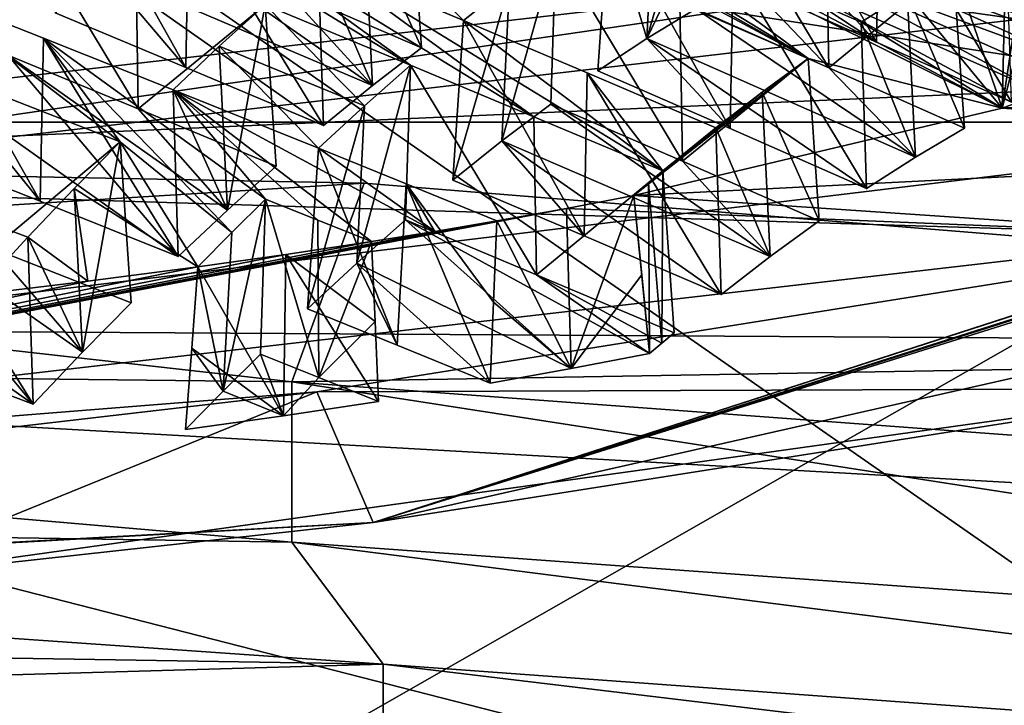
# Model space of a CAD drawing. Header units: millimetres. Extents: x -108 to 102, y -29 to 80.
# Tile 185 of 256: x -62.4 to -60.77, y 33.11 to 34.25. Entities that reach past the tile are written whole.
import ezdxf

# ---------------------------------------------------------------- set-up
doc = ezdxf.new("R2010")
doc.units = ezdxf.units.MM
doc.header["$LTSCALE"] = 65.185185
for name, color, linetype in [('1007', 7, 'CONTINUOUS'), ('1015', 7, 'CONTINUOUS'), ('1017', 7, 'CONTINUOUS'), ('116', 7, 'CONTINUOUS'), ('1255', 7, 'CONTINUOUS'), ('1259', 7, 'CONTINUOUS'), ('1278', 7, 'CONTINUOUS'), ('1310', 7, 'CONTINUOUS'), ('1327', 7, 'CONTINUOUS'), ('1340', 7, 'CONTINUOUS'), ('1386', 7, 'CONTINUOUS'), ('1483', 7, 'CONTINUOUS'), ('150', 7, 'CONTINUOUS'), ('151', 7, 'CONTINUOUS'), ('152', 7, 'CONTINUOUS'), ('1527', 7, 'CONTINUOUS'), ('1573', 7, 'CONTINUOUS'), ('160', 7, 'CONTINUOUS'), ('1600', 7, 'CONTINUOUS'), ('1662', 7, 'CONTINUOUS'), ('1673', 7, 'CONTINUOUS'), ('1761', 7, 'CONTINUOUS'), ('185', 7, 'CONTINUOUS'), ('1869', 7, 'CONTINUOUS'), ('1936', 7, 'CONTINUOUS'), ('2007', 7, 'CONTINUOUS'), ('2011', 7, 'CONTINUOUS'), ('203', 7, 'CONTINUOUS'), ('207', 7, 'CONTINUOUS'), ('2140', 7, 'CONTINUOUS'), ('2214', 7, 'CONTINUOUS'), ('2221', 7, 'CONTINUOUS'), ('2225', 7, 'CONTINUOUS'), ('2229', 7, 'CONTINUOUS'), ('2230', 7, 'CONTINUOUS'), ('2246', 7, 'CONTINUOUS'), ('2261', 7, 'CONTINUOUS'), ('2271', 7, 'CONTINUOUS'), ('2313', 7, 'CONTINUOUS'), ('2365', 7, 'CONTINUOUS'), ('2418', 7, 'CONTINUOUS'), ('373', 7, 'CONTINUOUS'), ('412', 7, 'CONTINUOUS'), ('413', 7, 'CONTINUOUS'), ('480', 7, 'CONTINUOUS'), ('497', 7, 'CONTINUOUS'), ('498', 7, 'CONTINUOUS'), ('503', 7, 'CONTINUOUS'), ('508', 7, 'CONTINUOUS'), ('513', 7, 'CONTINUOUS'), ('520', 7, 'CONTINUOUS'), ('607', 7, 'CONTINUOUS'), ('627', 7, 'CONTINUOUS'), ('680', 7, 'CONTINUOUS'), ('689', 7, 'CONTINUOUS'), ('744', 7, 'CONTINUOUS'), ('916', 7, 'CONTINUOUS'), ('948', 7, 'CONTINUOUS')]:
    doc.layers.add(name, color=color, linetype=linetype)

msp = doc.modelspace()

# ---------------------------------------------------------------- linework, layer by layer
at = {"layer": '1007', "linetype": 'CONTINUOUS'}
for points in [[(-61.5102, 34.3641, 225.4998), (-61.3005, 34.0134, 225.4991), (-61.5184, 34.1081, 225.5632), (-61.5102, 34.3641, 225.4998)], [(-61.5102, 34.3641, 225.4998), (-61.3051, 34.2753, 225.4395), (-61.3005, 34.0134, 225.4991), (-61.5102, 34.3641, 225.4998)], [(-61.3051, 34.2753, 225.4395), (-61.0929, 34.1831, 225.377), (-61.3005, 34.0134, 225.4991), (-61.3051, 34.2753, 225.4395)], [(-61.0929, 34.1831, 225.377), (-61.0745, 33.915, 225.4327), (-61.3005, 34.0134, 225.4991), (-61.0929, 34.1831, 225.377)]]:
    msp.add_3dface(points, dxfattribs=at)
at = {"layer": '1015', "linetype": 'CONTINUOUS'}
for points in [[(-62.4159, 34.1887, 225.1251), (-62.1341, 33.8561, 224.5686), (-62.4964, 34.1127, 224.9145), (-62.4159, 34.1887, 225.1251)], [(-62.1341, 33.8561, 224.5686), (-62.4159, 34.1887, 225.1251), (-62.0528, 33.9328, 224.7812), (-62.1341, 33.8561, 224.5686)], [(-62.4159, 34.1887, 225.1251), (-62.2002, 34.1001, 225.0607), (-62.0528, 33.9328, 224.7812), (-62.4159, 34.1887, 225.1251)], [(-62.3626, 33.9473, 224.6372), (-62.5779, 34.0323, 224.702), (-62.4964, 34.1127, 224.9145), (-62.3626, 33.9473, 224.6372)], [(-62.1341, 33.8561, 224.5686), (-62.3626, 33.9473, 224.6372), (-62.4964, 34.1127, 224.9145), (-62.1341, 33.8561, 224.5686)], [(-62.2002, 34.1001, 225.0607), (-61.9721, 34.0056, 224.9928), (-62.0528, 33.9328, 224.7812), (-62.2002, 34.1001, 225.0607)]]:
    msp.add_3dface(points, dxfattribs=at)
at = {"layer": '1017', "linetype": 'CONTINUOUS'}
for points in [[(-62.4077, 34.4437, 225.0619), (-62.2002, 34.1001, 225.0607), (-62.4159, 34.1887, 225.1251), (-62.4077, 34.4437, 225.0619)], [(-62.4077, 34.4437, 225.0619), (-62.2045, 34.3605, 225.0013), (-62.2002, 34.1001, 225.0607), (-62.4077, 34.4437, 225.0619)], [(-62.2045, 34.3605, 225.0013), (-61.9904, 34.2722, 224.9375), (-62.2002, 34.1001, 225.0607), (-62.2045, 34.3605, 225.0013)], [(-61.9904, 34.2722, 224.9375), (-61.9721, 34.0056, 224.9928), (-62.2002, 34.1001, 225.0607), (-61.9904, 34.2722, 224.9375)]]:
    msp.add_3dface(points, dxfattribs=at)
at = {"layer": '116', "linetype": 'CONTINUOUS'}
for points in [[(-92.5, -10.5, 80.05), (-2.5, 79.5, 80.05), (-2.5, -10.5, 80.05), (-92.5, -10.5, 80.05)], [(-2.5, 79.5, 80.05), (-92.5, -10.5, 80.05), (-61.3855, 28.8369, 80.05), (-2.5, 79.5, 80.05)], [(-58.8427, 32.3367, 80.05), (-2.5, 79.5, 80.05), (-61.3855, 28.8369, 80.05), (-58.8427, 32.3367, 80.05)]]:
    msp.add_3dface(points, dxfattribs=at)
at = {"layer": '1255', "linetype": 'CONTINUOUS'}
for points in [[(-61.8147, 33.8808, 224.1847), (-61.9561, 33.8594, 224.0635), (-61.8088, 33.7488, 224.2134), (-61.8147, 33.8808, 224.1847)], [(-62.1017, 33.8389, 223.947), (-61.9601, 33.5929, 224.107), (-61.9561, 33.8594, 224.0635), (-62.1017, 33.8389, 223.947)], [(-61.9601, 33.5929, 224.107), (-61.803, 33.6167, 224.2421), (-61.9561, 33.8594, 224.0635), (-61.9601, 33.5929, 224.107)], [(-61.803, 33.6167, 224.2421), (-61.8088, 33.7488, 224.2134), (-61.9561, 33.8594, 224.0635), (-61.803, 33.6167, 224.2421)], [(-62.1017, 33.8389, 223.947), (-62.112, 33.7046, 223.9624), (-61.9601, 33.5929, 224.107), (-62.1017, 33.8389, 223.947)], [(-62.112, 33.7046, 223.9624), (-62.1224, 33.5701, 223.9779), (-61.9601, 33.5929, 224.107), (-62.112, 33.7046, 223.9624)]]:
    msp.add_3dface(points, dxfattribs=at)
at = {"layer": '1259', "linetype": 'CONTINUOUS'}
msp.add_3dface([(-63.6293, 33.912, 221.4823), (-59.9624, 34.3398, 223.9083), (-62.9162, 35.2032, 221.498), (-63.6293, 33.912, 221.4823)], dxfattribs=at)
at = {"layer": '1278', "linetype": 'CONTINUOUS'}
for points in [[(-59.4557, 33.9488, 226.0846), (-60.4025, 33.6382, 224.2848), (-61.8119, 33.4164, 223.0651), (-59.4557, 33.9488, 226.0846)], [(-60.4025, 33.6382, 224.2848), (-62.6684, 33.3226, 222.4946), (-61.8119, 33.4164, 223.0651), (-60.4025, 33.6382, 224.2848)], [(-65.5, 33.2098, 221.8553), (-65.5, 33.2147, 221.9209), (-61.8119, 33.4164, 223.0651), (-65.5, 33.2098, 221.8553)], [(-62.6684, 33.3226, 222.4946), (-65.5, 33.2098, 221.8553), (-61.8119, 33.4164, 223.0651), (-62.6684, 33.3226, 222.4946)]]:
    msp.add_3dface(points, dxfattribs=at)
at = {"layer": '1310', "linetype": 'CONTINUOUS'}
for points in [[(-61.9904, 34.2722, 224.9375), (-62.0663, 34.2036, 224.7385), (-62.0528, 33.9328, 224.7812), (-61.9904, 34.2722, 224.9375)], [(-61.9721, 34.0056, 224.9928), (-61.9904, 34.2722, 224.9375), (-62.0528, 33.9328, 224.7812), (-61.9721, 34.0056, 224.9928)], [(-62.0663, 34.2036, 224.7385), (-62.1427, 34.1316, 224.5386), (-62.0528, 33.9328, 224.7812), (-62.0663, 34.2036, 224.7385)], [(-62.1427, 34.1316, 224.5386), (-62.1341, 33.8561, 224.5686), (-62.0528, 33.9328, 224.7812), (-62.1427, 34.1316, 224.5386)]]:
    msp.add_3dface(points, dxfattribs=at)
at = {"layer": '1327', "linetype": 'CONTINUOUS'}
for points in [[(-60.9156, 34.0203, 225.8564), (-61.3594, 34.2162, 225.9863), (-61.2783, 34.2653, 226.2031), (-60.9156, 34.0203, 225.8564)], [(-60.9156, 34.0203, 225.8564), (-61.2783, 34.2653, 226.2031), (-61.0586, 34.1678, 226.1389), (-60.9156, 34.0203, 225.8564)], [(-61.2219, 34.0674, 225.7064), (-61.4403, 34.1631, 225.7705), (-61.3594, 34.2162, 225.9863), (-61.2219, 34.0674, 225.7064)], [(-60.9965, 33.9684, 225.6403), (-61.2219, 34.0674, 225.7064), (-61.3594, 34.2162, 225.9863), (-60.9965, 33.9684, 225.6403)], [(-60.9156, 34.0203, 225.8564), (-60.9965, 33.9684, 225.6403), (-61.3594, 34.2162, 225.9863), (-60.9156, 34.0203, 225.8564)], [(-60.8345, 34.0684, 226.0734), (-60.9156, 34.0203, 225.8564), (-61.0586, 34.1678, 226.1389), (-60.8345, 34.0684, 226.0734)]]:
    msp.add_3dface(points, dxfattribs=at)
at = {"layer": '1340', "linetype": 'CONTINUOUS'}
for points in [[(-60.9797, 34.2104, 226.3481), (-61.1824, 34.5704, 226.375), (-61.1914, 34.4395, 226.3938), (-60.9797, 34.2104, 226.3481)], [(-61.1824, 34.5704, 226.375), (-60.9797, 34.2104, 226.3481), (-60.9749, 34.4783, 226.3143), (-61.1824, 34.5704, 226.375)], [(-60.9797, 34.2104, 226.3481), (-60.7565, 34.111, 226.2828), (-60.9749, 34.4783, 226.3143), (-60.9797, 34.2104, 226.3481)], [(-60.7565, 34.111, 226.2828), (-60.7652, 34.3851, 226.253), (-60.9749, 34.4783, 226.3143), (-60.7565, 34.111, 226.2828)], [(-61.2003, 34.3085, 226.4126), (-60.9797, 34.2104, 226.3481), (-61.1914, 34.4395, 226.3938), (-61.2003, 34.3085, 226.4126)]]:
    msp.add_3dface(points, dxfattribs=at)
at = {"layer": '1386', "linetype": 'CONTINUOUS'}
for points in [[(-61.4844, 33.6711, 224.5506), (-61.3811, 33.9567, 224.6152), (-61.4926, 33.9355, 224.4951), (-61.4844, 33.6711, 224.5506)], [(-61.3811, 33.9567, 224.6152), (-61.4844, 33.6711, 224.5506), (-61.368, 33.826, 224.6533), (-61.3811, 33.9567, 224.6152)], [(-61.6076, 33.9149, 224.3784), (-61.4844, 33.6711, 224.5506), (-61.4926, 33.9355, 224.4951), (-61.6076, 33.9149, 224.3784)], [(-61.4844, 33.6711, 224.5506), (-61.6076, 33.9149, 224.3784), (-61.6132, 33.7809, 224.3964), (-61.4844, 33.6711, 224.5506)], [(-61.4844, 33.6711, 224.5506), (-61.3549, 33.6959, 224.6914), (-61.368, 33.826, 224.6533), (-61.4844, 33.6711, 224.5506)], [(-61.6187, 33.647, 224.4143), (-61.4844, 33.6711, 224.5506), (-61.6132, 33.7809, 224.3964), (-61.6187, 33.647, 224.4143)]]:
    msp.add_3dface(points, dxfattribs=at)
at = {"layer": '1483', "linetype": 'CONTINUOUS'}
for points in [[(-61.3347, 33.713, 224.7446), (-61.3329, 33.9975, 224.7421), (-61.357, 33.9773, 224.6787), (-61.3347, 33.713, 224.7446)], [(-61.3347, 33.713, 224.7446), (-61.3145, 33.7299, 224.7977), (-61.3329, 33.9975, 224.7421), (-61.3347, 33.713, 224.7446)], [(-61.3549, 33.6959, 224.6914), (-61.357, 33.9773, 224.6787), (-61.3811, 33.9567, 224.6152), (-61.3549, 33.6959, 224.6914)], [(-61.3549, 33.6959, 224.6914), (-61.3347, 33.713, 224.7446), (-61.357, 33.9773, 224.6787), (-61.3549, 33.6959, 224.6914)], [(-61.3549, 33.6959, 224.6914), (-61.3811, 33.9567, 224.6152), (-61.368, 33.826, 224.6533), (-61.3549, 33.6959, 224.6914)]]:
    msp.add_3dface(points, dxfattribs=at)
at = {"layer": '150', "color": 7, "linetype": 'CONTINUOUS', "true_color": 0x0303ff}
for points in [[(-61.2014, 34.3127, 239.1467), (-58.7111, 37.9555, 237.1071), (-55.9331, 33.5749, 234.9622), (-61.2014, 34.3127, 239.1467)], [(-58.7111, 34.7103, 218.7026), (-65.5, 34.3272, 216.5303), (-59.725, 30.7142, 218.7387), (-58.7111, 34.7103, 218.7026)], [(-65.5, 34.3272, 216.5303), (-65.5, 30.4455, 217.2148), (-59.725, 30.7142, 218.7387), (-65.5, 34.3272, 216.5303)]]:
    msp.add_3dface(points, dxfattribs=at)
at = {"layer": '151', "color": 7, "linetype": 'CONTINUOUS', "true_color": 0x0303ff}
for points in [[(-65.5, 33.7504, 240.9008), (-65.5, 34.0482, 240.4754), (-61.8271, 33.9774, 239.8632), (-65.5, 33.7504, 240.9008)], [(-58.5066, 33.7082, 238.1651), (-65.5, 33.7504, 240.9008), (-61.8271, 33.9774, 239.8632), (-58.5066, 33.7082, 238.1651)], [(-65.5, 33.7504, 240.9008), (-58.5066, 33.7082, 238.1651), (-58.2409, 33.3408, 238.578), (-65.5, 33.7504, 240.9008)]]:
    msp.add_3dface(points, dxfattribs=at)
at = {"layer": '152', "color": 7, "linetype": 'CONTINUOUS', "true_color": 0x0303ff}
for points in [[(-65.5, 32.5686, 241.1091), (-65.5, 33.7504, 240.9008), (-58.2409, 33.3408, 238.578), (-65.5, 32.5686, 241.1091)], [(-65.5, 32.5686, 241.1091), (-58.2409, 33.3408, 238.578), (-61.6834, 32.4636, 240.5138), (-65.5, 32.5686, 241.1091)], [(-61.6834, 32.4636, 240.5138), (-58.2409, 33.3408, 238.578), (-58.2409, 32.159, 238.7863), (-61.6834, 32.4636, 240.5138)]]:
    msp.add_3dface(points, dxfattribs=at)
at = {"layer": '1527', "linetype": 'CONTINUOUS'}
for points in [[(-62.0601, 33.6336, 224.14), (-61.9984, 33.6948, 224.3008), (-61.9601, 33.5929, 224.107), (-62.0601, 33.6336, 224.14)], [(-61.9601, 33.5929, 224.107), (-61.9984, 33.6948, 224.3008), (-61.9019, 33.6563, 224.2718), (-61.9601, 33.5929, 224.107)], [(-61.803, 33.6167, 224.2421), (-61.9601, 33.5929, 224.107), (-61.9019, 33.6563, 224.2718), (-61.803, 33.6167, 224.2421)], [(-62.1224, 33.5701, 223.9779), (-62.0601, 33.6336, 224.14), (-61.9601, 33.5929, 224.107), (-62.1224, 33.5701, 223.9779)]]:
    msp.add_3dface(points, dxfattribs=at)
at = {"layer": '1573', "linetype": 'CONTINUOUS'}
for points in [[(-59.4132, 34.1924, 225.9521), (-59.4176, 34.1746, 225.9578), (-61.8119, 33.4164, 223.0651), (-59.4132, 34.1924, 225.9521)], [(-59.4132, 34.1924, 225.9521), (-61.8119, 33.4164, 223.0651), (-59.8384, 34.0347, 225.0575), (-59.4132, 34.1924, 225.9521)], [(-59.4059, 34.1801, 225.9887), (-59.3942, 34.1856, 226.02), (-61.8119, 33.4164, 223.0651), (-59.4059, 34.1801, 225.9887)], [(-59.3942, 34.1856, 226.02), (-59.4557, 33.9488, 226.0846), (-61.8119, 33.4164, 223.0651), (-59.3942, 34.1856, 226.02)], [(-59.4176, 34.1746, 225.9578), (-59.4059, 34.1801, 225.9887), (-61.8119, 33.4164, 223.0651), (-59.4176, 34.1746, 225.9578)], [(-61.8119, 33.4164, 223.0651), (-60.4025, 33.8723, 224.2435), (-59.8384, 34.0347, 225.0575), (-61.8119, 33.4164, 223.0651)], [(-60.4025, 33.8723, 224.2435), (-61.8119, 33.4164, 223.0651), (-61.905, 33.6323, 222.8822), (-60.4025, 33.8723, 224.2435)], [(-61.8119, 33.4164, 223.0651), (-65.5, 33.2147, 221.9209), (-61.905, 33.6323, 222.8822), (-61.8119, 33.4164, 223.0651)], [(-61.905, 33.6323, 222.8822), (-65.5, 33.2147, 221.9209), (-63.763, 33.485, 222.0468), (-61.905, 33.6323, 222.8822)]]:
    msp.add_3dface(points, dxfattribs=at)
at = {"layer": '160', "color": 7, "linetype": 'CONTINUOUS', "true_color": 0x0303ff}
for points in [[(-59.6986, 36.3852, 162.05), (-59.6986, 32.6148, 162.05), (-63.2017, 35.0521, 162.05), (-59.6986, 36.3852, 162.05)], [(-63.2017, 35.0521, 162.05), (-59.6986, 32.6148, 162.05), (-65.5, 34.1, 162.05), (-63.2017, 35.0521, 162.05)], [(-59.6986, 32.6148, 162.05), (-71.3014, 32.6148, 162.05), (-65.5, 34.1, 162.05), (-59.6986, 32.6148, 162.05)]]:
    msp.add_3dface(points, dxfattribs=at)
at = {"layer": '1600', "linetype": 'CONTINUOUS'}
for points in [[(-60.4025, 34.383, 224.1535), (-63.763, 33.9957, 221.9568), (-60.4497, 34.1414, 224.2232), (-60.4025, 34.383, 224.1535)], [(-63.763, 33.9957, 221.9568), (-60.4025, 33.8906, 224.2403), (-60.4497, 34.1414, 224.2232), (-63.763, 33.9957, 221.9568)], [(-60.4025, 33.8906, 224.2403), (-63.763, 33.9957, 221.9568), (-63.763, 33.5032, 222.0436), (-60.4025, 33.8906, 224.2403)]]:
    msp.add_3dface(points, dxfattribs=at)
at = {"layer": '1662', "linetype": 'CONTINUOUS'}
msp.add_3dface([(-62.2399, 34.8773, 238.35), (-60.1884, 34.9066, 237.4983), (-56.9649, 34.2118, 234.5757), (-62.2399, 34.8773, 238.35)], dxfattribs=at)
at = {"layer": '1673', "linetype": 'CONTINUOUS'}
for points in [[(-65.5072, 33.2427, 240.6349), (-61.7955, 33.1824, 240.0503), (-65.5, 33.4403, 240.0923), (-65.5072, 33.2427, 240.6349)], [(-65.5, 33.4403, 240.0923), (-61.7955, 33.1824, 240.0503), (-61.9462, 33.3843, 239.5306), (-65.5, 33.4403, 240.0923)], [(-61.7955, 33.1824, 240.0503), (-58.447, 32.9387, 238.3616), (-61.9462, 33.3843, 239.5306), (-61.7955, 33.1824, 240.0503)], [(-61.9462, 33.3843, 239.5306), (-58.447, 32.9387, 238.3616), (-58.7404, 33.1529, 237.9127), (-61.9462, 33.3843, 239.5306)]]:
    msp.add_3dface(points, dxfattribs=at)
at = {"layer": '1761', "linetype": 'CONTINUOUS'}
for points in [[(-61.5417, 33.8256, 224.865), (-61.7584, 33.9165, 224.9293), (-61.7502, 34.1724, 224.866), (-61.5417, 33.8256, 224.865)], [(-61.5417, 33.8256, 224.865), (-61.7502, 34.1724, 224.866), (-61.5461, 34.0871, 224.8054), (-61.5417, 33.8256, 224.865)], [(-61.5417, 33.8256, 224.865), (-61.5461, 34.0871, 224.8054), (-61.3329, 33.9975, 224.7421), (-61.5417, 33.8256, 224.865)], [(-61.3145, 33.7299, 224.7977), (-61.5417, 33.8256, 224.865), (-61.3329, 33.9975, 224.7421), (-61.3145, 33.7299, 224.7977)]]:
    msp.add_3dface(points, dxfattribs=at)
at = {"layer": '185', "linetype": 'CONTINUOUS'}
for points in [[(-60.0501, 35.7729, 243.4059), (-70.9501, 35.7724, 243.4072), (-60.05, 34.0781, 242.7484), (-60.0501, 35.7729, 243.4059)], [(-70.9501, 35.7724, 243.4072), (-70.95, 34.0779, 242.7484), (-60.05, 34.0781, 242.7484), (-70.9501, 35.7724, 243.4072)], [(-70.95, 34.0779, 242.7484), (-70.95, 32.7591, 242.0395), (-60.05, 34.0781, 242.7484), (-70.95, 34.0779, 242.7484)], [(-60.05, 34.0781, 242.7484), (-70.95, 32.7591, 242.0395), (-60.05, 32.7592, 242.0395), (-60.05, 34.0781, 242.7484)]]:
    msp.add_3dface(points, dxfattribs=at)
at = {"layer": '1869', "linetype": 'CONTINUOUS'}
msp.add_3dface([(-59.2988, 34.5284, 236.8898), (-62.2399, 34.8773, 238.35), (-56.9649, 34.2118, 234.5757), (-59.2988, 34.5284, 236.8898)], dxfattribs=at)
at = {"layer": '1936', "linetype": 'CONTINUOUS'}
for points in [[(-62.32, 34.5223, 225.292), (-62.3379, 34.2588, 225.3298), (-62.1218, 34.1685, 225.2656), (-62.32, 34.5223, 225.292)], [(-62.1166, 34.4374, 225.2316), (-62.32, 34.5223, 225.292), (-62.1218, 34.1685, 225.2656), (-62.1166, 34.4374, 225.2316)], [(-61.8941, 34.0727, 225.1981), (-62.1166, 34.4374, 225.2316), (-62.1218, 34.1685, 225.2656), (-61.8941, 34.0727, 225.1981)], [(-61.8941, 34.0727, 225.1981), (-61.9027, 34.3476, 225.1681), (-62.1166, 34.4374, 225.2316), (-61.8941, 34.0727, 225.1981)]]:
    msp.add_3dface(points, dxfattribs=at)
at = {"layer": '2007', "linetype": 'CONTINUOUS'}
for points in [[(-61.5863, 34.3068, 225.2981), (-61.5102, 34.3641, 225.4998), (-61.5994, 34.0471, 225.3487), (-61.5863, 34.3068, 225.2981)], [(-61.5102, 34.3641, 225.4998), (-61.5184, 34.1081, 225.5632), (-61.5994, 34.0471, 225.3487), (-61.5102, 34.3641, 225.4998)], [(-61.6804, 33.9823, 225.1347), (-61.6625, 34.2461, 225.0969), (-61.5863, 34.3068, 225.2981), (-61.6804, 33.9823, 225.1347)], [(-61.6804, 33.9823, 225.1347), (-61.5863, 34.3068, 225.2981), (-61.5994, 34.0471, 225.3487), (-61.6804, 33.9823, 225.1347)]]:
    msp.add_3dface(points, dxfattribs=at)
at = {"layer": '2011', "linetype": 'CONTINUOUS'}
for points in [[(-61.9984, 33.6948, 224.3008), (-61.9902, 33.9507, 224.2374), (-61.9019, 33.6563, 224.2718), (-61.9984, 33.6948, 224.3008)], [(-61.9902, 33.9507, 224.2374), (-61.9034, 33.9162, 224.2114), (-61.9019, 33.6563, 224.2718), (-61.9902, 33.9507, 224.2374)], [(-61.9034, 33.9162, 224.2114), (-61.8147, 33.8808, 224.1847), (-61.9019, 33.6563, 224.2718), (-61.9034, 33.9162, 224.2114)], [(-61.8147, 33.8808, 224.1847), (-61.8088, 33.7488, 224.2134), (-61.9019, 33.6563, 224.2718), (-61.8147, 33.8808, 224.1847)], [(-61.8088, 33.7488, 224.2134), (-61.803, 33.6167, 224.2421), (-61.9019, 33.6563, 224.2718), (-61.8088, 33.7488, 224.2134)]]:
    msp.add_3dface(points, dxfattribs=at)
at = {"layer": '203', "linetype": 'CONTINUOUS'}
for points in [[(-61.8392, 33.8451, 224.7173), (-61.7584, 33.9165, 224.9293), (-61.4844, 33.6711, 224.5506), (-61.8392, 33.8451, 224.7173)], [(-61.7584, 33.9165, 224.9293), (-61.5417, 33.8256, 224.865), (-61.3549, 33.6959, 224.6914), (-61.7584, 33.9165, 224.9293)], [(-61.4844, 33.6711, 224.5506), (-61.7584, 33.9165, 224.9293), (-61.3549, 33.6959, 224.6914), (-61.4844, 33.6711, 224.5506)], [(-61.9204, 33.7699, 224.5045), (-61.8392, 33.8451, 224.7173), (-61.7722, 33.7097, 224.4602), (-61.9204, 33.7699, 224.5045)], [(-61.7722, 33.7097, 224.4602), (-61.8392, 33.8451, 224.7173), (-61.6187, 33.647, 224.4143), (-61.7722, 33.7097, 224.4602)], [(-61.6187, 33.647, 224.4143), (-61.8392, 33.8451, 224.7173), (-61.4844, 33.6711, 224.5506), (-61.6187, 33.647, 224.4143)], [(-61.5417, 33.8256, 224.865), (-61.3145, 33.7299, 224.7977), (-61.3347, 33.713, 224.7446), (-61.5417, 33.8256, 224.865)], [(-61.3549, 33.6959, 224.6914), (-61.5417, 33.8256, 224.865), (-61.3347, 33.713, 224.7446), (-61.3549, 33.6959, 224.6914)]]:
    msp.add_3dface(points, dxfattribs=at)
at = {"layer": '207', "linetype": 'CONTINUOUS'}
for points in [[(-61.1193, 34.3492, 226.6307), (-61.0788, 34.3679, 226.7401), (-60.635, 34.1703, 226.6104), (-61.1193, 34.3492, 226.6307)], [(-60.635, 34.1703, 226.6104), (-61.0788, 34.3679, 226.7401), (-60.5944, 34.1881, 226.7199), (-60.635, 34.1703, 226.6104)], [(-60.5944, 34.1881, 226.7199), (-61.0788, 34.3679, 226.7401), (-60.8177, 34.2874, 226.7851), (-60.5944, 34.1881, 226.7199)], [(-61.1598, 34.3294, 226.5215), (-61.1193, 34.3492, 226.6307), (-60.716, 34.1317, 226.3918), (-61.1598, 34.3294, 226.5215)], [(-60.716, 34.1317, 226.3918), (-61.1193, 34.3492, 226.6307), (-60.6755, 34.1515, 226.501), (-60.716, 34.1317, 226.3918)], [(-60.6755, 34.1515, 226.501), (-61.1193, 34.3492, 226.6307), (-60.635, 34.1703, 226.6104), (-60.6755, 34.1515, 226.501)], [(-61.2003, 34.3085, 226.4126), (-61.1598, 34.3294, 226.5215), (-60.9797, 34.2104, 226.3481), (-61.2003, 34.3085, 226.4126)], [(-60.9797, 34.2104, 226.3481), (-61.1598, 34.3294, 226.5215), (-60.7565, 34.111, 226.2828), (-60.9797, 34.2104, 226.3481)], [(-60.7565, 34.111, 226.2828), (-61.1598, 34.3294, 226.5215), (-60.716, 34.1317, 226.3918), (-60.7565, 34.111, 226.2828)]]:
    msp.add_3dface(points, dxfattribs=at)
at = {"layer": '2140', "linetype": 'CONTINUOUS'}
for points in [[(-65.5046, 33.0761, 240.6642), (-61.7955, 33.1824, 240.0503), (-65.5072, 33.2427, 240.6349), (-65.5046, 33.0761, 240.6642)], [(-65.5046, 33.0761, 240.6642), (-61.7952, 33.0314, 240.0769), (-61.7955, 33.1824, 240.0503), (-65.5046, 33.0761, 240.6642)], [(-61.7952, 33.0314, 240.0769), (-58.4487, 32.7816, 238.3906), (-61.7955, 33.1824, 240.0503), (-61.7952, 33.0314, 240.0769)], [(-58.4487, 32.7816, 238.3906), (-58.447, 32.9387, 238.3616), (-61.7955, 33.1824, 240.0503), (-58.4487, 32.7816, 238.3906)]]:
    msp.add_3dface(points, dxfattribs=at)
at = {"layer": '2214', "linetype": 'CONTINUOUS'}
for points in [[(-60.4025, 33.6382, 224.2848), (-60.4025, 33.8723, 224.2435), (-61.905, 33.6323, 222.8822), (-60.4025, 33.6382, 224.2848)], [(-62.6684, 33.3226, 222.4946), (-61.905, 33.6323, 222.8822), (-63.763, 33.485, 222.0468), (-62.6684, 33.3226, 222.4946)], [(-62.6684, 33.3226, 222.4946), (-60.4025, 33.6382, 224.2848), (-61.905, 33.6323, 222.8822), (-62.6684, 33.3226, 222.4946)]]:
    msp.add_3dface(points, dxfattribs=at)
at = {"layer": '2221', "linetype": 'CONTINUOUS'}
for points in [[(-61.7584, 33.9165, 224.9293), (-61.8392, 33.8451, 224.7173), (-61.7502, 34.1724, 224.866), (-61.7584, 33.9165, 224.9293)], [(-61.8392, 33.8451, 224.7173), (-61.8261, 34.1052, 224.6665), (-61.7502, 34.1724, 224.866), (-61.8392, 33.8451, 224.7173)], [(-61.8392, 33.8451, 224.7173), (-61.9204, 33.7699, 224.5045), (-61.8261, 34.1052, 224.6665), (-61.8392, 33.8451, 224.7173)], [(-61.9204, 33.7699, 224.5045), (-61.9025, 34.0349, 224.4666), (-61.8261, 34.1052, 224.6665), (-61.9204, 33.7699, 224.5045)]]:
    msp.add_3dface(points, dxfattribs=at)
at = {"layer": '2225', "linetype": 'CONTINUOUS'}
msp.add_3dface([(-61.7504, 34.4679, 225.5706), (-61.7321, 34.2007, 225.6261), (-61.959, 34.2988, 225.6929), (-61.7504, 34.4679, 225.5706)], dxfattribs=at)
at = {"layer": '2229', "linetype": 'CONTINUOUS'}
for points in [[(-61.0929, 34.1831, 225.377), (-61.169, 34.1275, 225.175), (-61.0745, 33.915, 225.4327), (-61.0929, 34.1831, 225.377)], [(-61.169, 34.1275, 225.175), (-61.2452, 34.0688, 224.9735), (-61.1555, 33.8559, 225.2178), (-61.169, 34.1275, 225.175)], [(-61.0745, 33.915, 225.4327), (-61.169, 34.1275, 225.175), (-61.1555, 33.8559, 225.2178), (-61.0745, 33.915, 225.4327)], [(-61.2452, 34.0688, 224.9735), (-61.2365, 33.7933, 225.0035), (-61.1555, 33.8559, 225.2178), (-61.2452, 34.0688, 224.9735)]]:
    msp.add_3dface(points, dxfattribs=at)
at = {"layer": '2230', "color": 7, "linetype": 'CONTINUOUS', "true_color": 0x303b4f}
for points in [[(-64.5131, 34.5177, 217.6102), (-58.5572, 34.9651, 220.1475), (-64.5131, 31.5637, 218.131), (-64.5131, 34.5177, 217.6102)], [(-58.5572, 34.9651, 220.1475), (-61.331, 31.7055, 218.9353), (-64.5131, 31.5637, 218.131), (-58.5572, 34.9651, 220.1475)], [(-58.5572, 34.9651, 220.1475), (-58.5572, 32.0111, 220.6684), (-61.331, 31.7055, 218.9353), (-58.5572, 34.9651, 220.1475)]]:
    msp.add_3dface(points, dxfattribs=at)
at = {"layer": '2246', "linetype": 'CONTINUOUS'}
for points in [[(-62.3741, 33.612, 223.9439), (-62.736, 33.8673, 224.2914), (-62.656, 33.9523, 224.4991), (-62.3741, 33.612, 223.9439)], [(-62.2925, 33.6978, 224.1559), (-62.3741, 33.612, 223.9439), (-62.656, 33.9523, 224.4991), (-62.2925, 33.6978, 224.1559)], [(-62.2925, 33.6978, 224.1559), (-62.656, 33.9523, 224.4991), (-62.4408, 33.8691, 224.434), (-62.2925, 33.6978, 224.1559)], [(-62.3741, 33.612, 223.9439), (-62.6026, 33.6978, 224.0135), (-62.736, 33.8673, 224.2914), (-62.3741, 33.612, 223.9439)], [(-62.2121, 33.7795, 224.3651), (-62.2925, 33.6978, 224.1559), (-62.4408, 33.8691, 224.434), (-62.2121, 33.7795, 224.3651)]]:
    msp.add_3dface(points, dxfattribs=at)
at = {"layer": '2261', "linetype": 'CONTINUOUS'}
for points in [[(-61.2742, 34.3935, 226.1714), (-61.2701, 34.5218, 226.1397), (-61.0586, 34.1678, 226.1389), (-61.2742, 34.3935, 226.1714)], [(-61.2701, 34.5218, 226.1397), (-61.0634, 34.4304, 226.0791), (-61.0586, 34.1678, 226.1389), (-61.2701, 34.5218, 226.1397)], [(-61.0634, 34.4304, 226.0791), (-60.8529, 34.3372, 226.0175), (-61.0586, 34.1678, 226.1389), (-61.0634, 34.4304, 226.0791)], [(-61.2783, 34.2653, 226.2031), (-61.2742, 34.3935, 226.1714), (-61.0586, 34.1678, 226.1389), (-61.2783, 34.2653, 226.2031)], [(-60.8529, 34.3372, 226.0175), (-60.8345, 34.0684, 226.0734), (-61.0586, 34.1678, 226.1389), (-60.8529, 34.3372, 226.0175)]]:
    msp.add_3dface(points, dxfattribs=at)
at = {"layer": '2271', "linetype": 'CONTINUOUS'}
for points in [[(-61.9204, 33.7699, 224.5045), (-61.7722, 33.7097, 224.4602), (-61.9025, 34.0349, 224.4666), (-61.9204, 33.7699, 224.5045)], [(-61.7722, 33.7097, 224.4602), (-61.7576, 33.9761, 224.4232), (-61.9025, 34.0349, 224.4666), (-61.7722, 33.7097, 224.4602)], [(-61.7722, 33.7097, 224.4602), (-61.6187, 33.647, 224.4143), (-61.7576, 33.9761, 224.4232), (-61.7722, 33.7097, 224.4602)], [(-61.7576, 33.9761, 224.4232), (-61.6187, 33.647, 224.4143), (-61.6132, 33.7809, 224.3964), (-61.7576, 33.9761, 224.4232)], [(-61.6076, 33.9149, 224.3784), (-61.7576, 33.9761, 224.4232), (-61.6132, 33.7809, 224.3964), (-61.6076, 33.9149, 224.3784)]]:
    msp.add_3dface(points, dxfattribs=at)
at = {"layer": '2313', "linetype": 'CONTINUOUS'}
for points in [[(-60.7719, 34.1013, 225.4353), (-60.3289, 34.2631, 226.3529), (-59.4132, 34.1924, 225.9521), (-60.7719, 34.1013, 225.4353)], [(-60.7719, 34.1013, 225.4353), (-59.4132, 34.1924, 225.9521), (-59.8384, 34.0347, 225.0575), (-60.7719, 34.1013, 225.4353)], [(-61.3811, 33.9567, 224.6152), (-60.7719, 34.1013, 225.4353), (-59.8384, 34.0347, 225.0575), (-61.3811, 33.9567, 224.6152)], [(-60.4025, 33.8906, 224.2403), (-61.3811, 33.9567, 224.6152), (-59.8384, 34.0347, 225.0575), (-60.4025, 33.8906, 224.2403)], [(-61.4926, 33.9355, 224.4951), (-61.3811, 33.9567, 224.6152), (-60.4025, 33.8906, 224.2403), (-61.4926, 33.9355, 224.4951)], [(-61.6076, 33.9149, 224.3784), (-61.4926, 33.9355, 224.4951), (-63.763, 33.5032, 222.0436), (-61.6076, 33.9149, 224.3784)], [(-61.4926, 33.9355, 224.4951), (-60.4025, 33.8906, 224.2403), (-63.763, 33.5032, 222.0436), (-61.4926, 33.9355, 224.4951)], [(-61.7099, 33.8976, 224.2802), (-61.6076, 33.9149, 224.3784), (-63.763, 33.5032, 222.0436), (-61.7099, 33.8976, 224.2802)], [(-61.8147, 33.8808, 224.1847), (-61.7099, 33.8976, 224.2802), (-63.763, 33.5032, 222.0436), (-61.8147, 33.8808, 224.1847)], [(-61.9561, 33.8594, 224.0635), (-61.8147, 33.8808, 224.1847), (-63.763, 33.5032, 222.0436), (-61.9561, 33.8594, 224.0635)], [(-62.1017, 33.8389, 223.947), (-61.9561, 33.8594, 224.0635), (-63.763, 33.5032, 222.0436), (-62.1017, 33.8389, 223.947)], [(-62.2836, 33.8151, 223.8123), (-62.1017, 33.8389, 223.947), (-63.763, 33.5032, 222.0436), (-62.2836, 33.8151, 223.8123)], [(-62.471, 33.7927, 223.6851), (-62.2836, 33.8151, 223.8123), (-63.763, 33.5032, 222.0436), (-62.471, 33.7927, 223.6851)]]:
    msp.add_3dface(points, dxfattribs=at)
at = {"layer": '2365', "linetype": 'CONTINUOUS'}
for points in [[(-61.8131, 34.1387, 225.4118), (-62.2568, 34.3277, 225.5432), (-62.1759, 34.3922, 225.7568), (-61.8131, 34.1387, 225.4118)], [(-61.8131, 34.1387, 225.4118), (-62.1759, 34.3922, 225.7568), (-61.959, 34.2988, 225.6929), (-61.8131, 34.1387, 225.4118)], [(-62.3379, 34.2588, 225.3298), (-62.2568, 34.3277, 225.5432), (-62.1218, 34.1685, 225.2656), (-62.3379, 34.2588, 225.3298)], [(-61.8131, 34.1387, 225.4118), (-61.8941, 34.0727, 225.1981), (-62.2568, 34.3277, 225.5432), (-61.8131, 34.1387, 225.4118)], [(-62.2568, 34.3277, 225.5432), (-61.8941, 34.0727, 225.1981), (-62.1218, 34.1685, 225.2656), (-62.2568, 34.3277, 225.5432)], [(-61.7321, 34.2007, 225.6261), (-61.8131, 34.1387, 225.4118), (-61.959, 34.2988, 225.6929), (-61.7321, 34.2007, 225.6261)]]:
    msp.add_3dface(points, dxfattribs=at)
at = {"layer": '2418', "linetype": 'CONTINUOUS'}
for points in [[(-61.9462, 33.6489, 239.484), (-65.5, 33.6899, 240.0483), (-61.9462, 33.3843, 239.5306), (-61.9462, 33.6489, 239.484)], [(-65.5, 33.6899, 240.0483), (-65.5, 33.4403, 240.0923), (-61.9462, 33.3843, 239.5306), (-65.5, 33.6899, 240.0483)], [(-58.7404, 33.4114, 237.8672), (-61.9462, 33.6489, 239.484), (-58.7404, 33.1529, 237.9127), (-58.7404, 33.4114, 237.8672)], [(-61.9462, 33.6489, 239.484), (-61.9462, 33.3843, 239.5306), (-58.7404, 33.1529, 237.9127), (-61.9462, 33.6489, 239.484)]]:
    msp.add_3dface(points, dxfattribs=at)
at = {"layer": '373', "linetype": 'CONTINUOUS'}
for points in [[(-61.8265, 34.4095, 225.3692), (-61.7321, 34.2007, 225.6261), (-61.7504, 34.4679, 225.5706), (-61.8265, 34.4095, 225.3692)], [(-61.9027, 34.3476, 225.1681), (-61.8131, 34.1387, 225.4118), (-61.8265, 34.4095, 225.3692), (-61.9027, 34.3476, 225.1681)], [(-61.8131, 34.1387, 225.4118), (-61.7321, 34.2007, 225.6261), (-61.8265, 34.4095, 225.3692), (-61.8131, 34.1387, 225.4118)], [(-61.8941, 34.0727, 225.1981), (-61.8131, 34.1387, 225.4118), (-61.9027, 34.3476, 225.1681), (-61.8941, 34.0727, 225.1981)]]:
    msp.add_3dface(points, dxfattribs=at)
at = {"layer": '412', "linetype": 'CONTINUOUS'}
for points in [[(-62.008, 34.4595, 239.1479), (-61.2226, 34.3333, 239.097), (-56.3581, 33.7467, 235.1053), (-62.008, 34.4595, 239.1479)], [(-61.2226, 34.3333, 239.097), (-61.212, 34.323, 239.1219), (-56.3581, 33.7467, 235.1053), (-61.2226, 34.3333, 239.097)], [(-61.212, 34.323, 239.1219), (-61.2014, 34.3127, 239.1467), (-56.3581, 33.7467, 235.1053), (-61.212, 34.323, 239.1219)], [(-61.2014, 34.3127, 239.1467), (-55.9331, 33.5749, 234.9622), (-56.3581, 33.7467, 235.1053), (-61.2014, 34.3127, 239.1467)]]:
    msp.add_3dface(points, dxfattribs=at)
at = {"layer": '413', "linetype": 'CONTINUOUS'}
for points in [[(-62.306, 33.9687, 224.1132), (-62.2925, 33.6978, 224.1559), (-62.2304, 34.0456, 224.3098), (-62.306, 33.9687, 224.1132)], [(-62.2925, 33.6978, 224.1559), (-62.2121, 33.7795, 224.3651), (-62.2304, 34.0456, 224.3098), (-62.2925, 33.6978, 224.1559)], [(-62.3827, 33.8881, 223.9139), (-62.2925, 33.6978, 224.1559), (-62.306, 33.9687, 224.1132), (-62.3827, 33.8881, 223.9139)], [(-62.3741, 33.612, 223.9439), (-62.2925, 33.6978, 224.1559), (-62.3827, 33.8881, 223.9139), (-62.3741, 33.612, 223.9439)]]:
    msp.add_3dface(points, dxfattribs=at)
at = {"layer": '480', "linetype": 'CONTINUOUS'}
for points in [[(-61.6804, 33.9823, 225.1347), (-61.4633, 33.8901, 225.0705), (-61.6625, 34.2461, 225.0969), (-61.6804, 33.9823, 225.1347)], [(-61.6625, 34.2461, 225.0969), (-61.4633, 33.8901, 225.0705), (-61.4581, 34.1595, 225.0365), (-61.6625, 34.2461, 225.0969)], [(-61.4633, 33.8901, 225.0705), (-61.2365, 33.7933, 225.0035), (-61.4581, 34.1595, 225.0365), (-61.4633, 33.8901, 225.0705)], [(-61.4581, 34.1595, 225.0365), (-61.2365, 33.7933, 225.0035), (-61.2452, 34.0688, 224.9735), (-61.4581, 34.1595, 225.0365)]]:
    msp.add_3dface(points, dxfattribs=at)
at = {"layer": '497', "linetype": 'CONTINUOUS'}
for points in [[(-61.4403, 34.1631, 225.7705), (-61.2219, 34.0674, 225.7064), (-61.4225, 34.4259, 225.7329), (-61.4403, 34.1631, 225.7705)], [(-61.4225, 34.4259, 225.7329), (-61.2219, 34.0674, 225.7064), (-61.2169, 34.336, 225.6725), (-61.4225, 34.4259, 225.7329)], [(-61.2219, 34.0674, 225.7064), (-60.9965, 33.9684, 225.6403), (-61.2169, 34.336, 225.6725), (-61.2219, 34.0674, 225.7064)], [(-61.2169, 34.336, 225.6725), (-60.9965, 33.9684, 225.6403), (-61.0052, 34.2432, 225.6104), (-61.2169, 34.336, 225.6725)]]:
    msp.add_3dface(points, dxfattribs=at)
at = {"layer": '498', "linetype": 'CONTINUOUS'}
for points in [[(-60.9291, 34.2919, 225.8135), (-60.8345, 34.0684, 226.0734), (-60.8529, 34.3372, 226.0175), (-60.9291, 34.2919, 225.8135)], [(-61.0052, 34.2432, 225.6104), (-60.9156, 34.0203, 225.8564), (-60.9291, 34.2919, 225.8135), (-61.0052, 34.2432, 225.6104)], [(-60.9156, 34.0203, 225.8564), (-60.8345, 34.0684, 226.0734), (-60.9291, 34.2919, 225.8135), (-60.9156, 34.0203, 225.8564)], [(-61.0052, 34.2432, 225.6104), (-60.9965, 33.9684, 225.6403), (-60.9156, 34.0203, 225.8564), (-61.0052, 34.2432, 225.6104)]]:
    msp.add_3dface(points, dxfattribs=at)
at = {"layer": '503', "linetype": 'CONTINUOUS'}
for points in [[(-62.6026, 33.6978, 224.0135), (-62.3741, 33.612, 223.9439), (-62.5971, 33.9686, 223.9791), (-62.6026, 33.6978, 224.0135)], [(-62.3741, 33.612, 223.9439), (-62.3827, 33.8881, 223.9139), (-62.5971, 33.9686, 223.9791), (-62.3741, 33.612, 223.9439)]]:
    msp.add_3dface(points, dxfattribs=at)
at = {"layer": '508', "linetype": 'CONTINUOUS'}
msp.add_3dface([(-60.5944, 34.1881, 226.7199), (-60.8177, 34.2874, 226.7851), (-60.6128, 34.4576, 226.6639), (-60.5944, 34.1881, 226.7199)], dxfattribs=at)
at = {"layer": '513', "linetype": 'CONTINUOUS'}
for points in [[(-61.2742, 34.3935, 226.1714), (-61.3594, 34.2162, 225.9863), (-61.2701, 34.5218, 226.1397), (-61.2742, 34.3935, 226.1714)], [(-61.2701, 34.5218, 226.1397), (-61.3594, 34.2162, 225.9863), (-61.3464, 34.4756, 225.9358), (-61.2701, 34.5218, 226.1397)], [(-61.3594, 34.2162, 225.9863), (-61.4225, 34.4259, 225.7329), (-61.3464, 34.4756, 225.9358), (-61.3594, 34.2162, 225.9863)], [(-61.4403, 34.1631, 225.7705), (-61.4225, 34.4259, 225.7329), (-61.3594, 34.2162, 225.9863), (-61.4403, 34.1631, 225.7705)], [(-61.2783, 34.2653, 226.2031), (-61.3594, 34.2162, 225.9863), (-61.2742, 34.3935, 226.1714), (-61.2783, 34.2653, 226.2031)]]:
    msp.add_3dface(points, dxfattribs=at)
at = {"layer": '520', "linetype": 'CONTINUOUS'}
for points in [[(-62.5779, 34.0323, 224.702), (-62.3626, 33.9473, 224.6372), (-62.56, 34.2971, 224.6641), (-62.5779, 34.0323, 224.702)], [(-62.56, 34.2971, 224.6641), (-62.3626, 33.9473, 224.6372), (-62.3572, 34.2171, 224.603), (-62.56, 34.2971, 224.6641)], [(-62.3626, 33.9473, 224.6372), (-62.1341, 33.8561, 224.5686), (-62.3572, 34.2171, 224.603), (-62.3626, 33.9473, 224.6372)], [(-62.3572, 34.2171, 224.603), (-62.1341, 33.8561, 224.5686), (-62.1427, 34.1316, 224.5386), (-62.3572, 34.2171, 224.603)]]:
    msp.add_3dface(points, dxfattribs=at)
at = {"layer": '607', "linetype": 'CONTINUOUS'}
for points in [[(-61.8271, 33.9774, 239.8632), (-65.5, 34.0482, 240.4754), (-61.9462, 33.6489, 239.484), (-61.8271, 33.9774, 239.8632)], [(-61.9462, 33.6489, 239.484), (-65.5, 34.0482, 240.4754), (-65.5, 33.6899, 240.0483), (-61.9462, 33.6489, 239.484)], [(-58.5066, 33.7082, 238.1651), (-61.8271, 33.9774, 239.8632), (-61.9462, 33.6489, 239.484), (-58.5066, 33.7082, 238.1651)], [(-58.7404, 33.4114, 237.8672), (-58.5066, 33.7082, 238.1651), (-61.9462, 33.6489, 239.484), (-58.7404, 33.4114, 237.8672)]]:
    msp.add_3dface(points, dxfattribs=at)
at = {"layer": '627', "linetype": 'CONTINUOUS'}
for points in [[(-60.4025, 34.383, 224.1535), (-63.6293, 33.912, 221.4823), (-63.763, 33.9957, 221.9568), (-60.4025, 34.383, 224.1535)], [(-59.9624, 34.3398, 223.9083), (-63.6293, 33.912, 221.4823), (-60.4025, 34.383, 224.1535), (-59.9624, 34.3398, 223.9083)]]:
    msp.add_3dface(points, dxfattribs=at)
at = {"layer": '680', "linetype": 'CONTINUOUS'}
for points in [[(-61.9984, 33.6948, 224.3008), (-62.0601, 33.6336, 224.14), (-61.9902, 33.9507, 224.2374), (-61.9984, 33.6948, 224.3008)], [(-61.9902, 33.9507, 224.2374), (-62.0601, 33.6336, 224.14), (-62.0457, 33.8957, 224.0927), (-61.9902, 33.9507, 224.2374)], [(-62.0457, 33.8957, 224.0927), (-62.0601, 33.6336, 224.14), (-62.1017, 33.8389, 223.947), (-62.0457, 33.8957, 224.0927)], [(-62.1017, 33.8389, 223.947), (-62.0601, 33.6336, 224.14), (-62.112, 33.7046, 223.9624), (-62.1017, 33.8389, 223.947)], [(-62.1224, 33.5701, 223.9779), (-62.112, 33.7046, 223.9624), (-62.0601, 33.6336, 224.14), (-62.1224, 33.5701, 223.9779)]]:
    msp.add_3dface(points, dxfattribs=at)
at = {"layer": '689', "linetype": 'CONTINUOUS'}
for points in [[(-61.0929, 34.1831, 225.377), (-61.3051, 34.2753, 225.4395), (-62.08, 34.7125, 225.9261), (-61.0929, 34.1831, 225.377)], [(-61.0929, 34.1831, 225.377), (-62.08, 34.7125, 225.9261), (-61.8752, 34.6234, 225.8659), (-61.0929, 34.1831, 225.377)], [(-61.6627, 34.5308, 225.8035), (-61.0929, 34.1831, 225.377), (-61.8752, 34.6234, 225.8659), (-61.6627, 34.5308, 225.8035)], [(-61.4225, 34.4259, 225.7329), (-61.0929, 34.1831, 225.377), (-61.6627, 34.5308, 225.8035), (-61.4225, 34.4259, 225.7329)], [(-61.7502, 34.1724, 224.866), (-61.9904, 34.2722, 224.9375), (-62.32, 34.5223, 225.292), (-61.7502, 34.1724, 224.866)], [(-61.7502, 34.1724, 224.866), (-62.32, 34.5223, 225.292), (-62.1166, 34.4374, 225.2316), (-61.7502, 34.1724, 224.866)], [(-61.9027, 34.3476, 225.1681), (-61.5461, 34.0871, 224.8054), (-62.1166, 34.4374, 225.2316), (-61.9027, 34.3476, 225.1681)], [(-61.5461, 34.0871, 224.8054), (-61.7502, 34.1724, 224.866), (-62.1166, 34.4374, 225.2316), (-61.5461, 34.0871, 224.8054)], [(-61.4225, 34.4259, 225.7329), (-61.2169, 34.336, 225.6725), (-60.7719, 34.1013, 225.4353), (-61.4225, 34.4259, 225.7329)], [(-61.4225, 34.4259, 225.7329), (-60.7719, 34.1013, 225.4353), (-61.0929, 34.1831, 225.377), (-61.4225, 34.4259, 225.7329)], [(-60.3289, 34.2631, 226.3529), (-60.7719, 34.1013, 225.4353), (-60.689, 34.4231, 226.4582), (-60.3289, 34.2631, 226.3529)], [(-60.689, 34.4231, 226.4582), (-60.7719, 34.1013, 225.4353), (-60.7271, 34.4045, 226.3555), (-60.689, 34.4231, 226.4582)], [(-61.9027, 34.3476, 225.1681), (-61.8265, 34.4095, 225.3692), (-61.6625, 34.2461, 225.0969), (-61.9027, 34.3476, 225.1681)], [(-61.6625, 34.2461, 225.0969), (-61.8265, 34.4095, 225.3692), (-61.5863, 34.3068, 225.2981), (-61.6625, 34.2461, 225.0969)], [(-60.7271, 34.4045, 226.3555), (-60.7719, 34.1013, 225.4353), (-60.7652, 34.3851, 226.253), (-60.7271, 34.4045, 226.3555)], [(-60.7719, 34.1013, 225.4353), (-60.8529, 34.3372, 226.0175), (-60.7652, 34.3851, 226.253), (-60.7719, 34.1013, 225.4353)], [(-61.9027, 34.3476, 225.1681), (-61.6625, 34.2461, 225.0969), (-61.3329, 33.9975, 224.7421), (-61.9027, 34.3476, 225.1681)], [(-61.5461, 34.0871, 224.8054), (-61.9027, 34.3476, 225.1681), (-61.3329, 33.9975, 224.7421), (-61.5461, 34.0871, 224.8054)], [(-61.2169, 34.336, 225.6725), (-61.0052, 34.2432, 225.6104), (-60.7719, 34.1013, 225.4353), (-61.2169, 34.336, 225.6725)], [(-60.9291, 34.2919, 225.8135), (-60.8529, 34.3372, 226.0175), (-60.7719, 34.1013, 225.4353), (-60.9291, 34.2919, 225.8135)], [(-62.2304, 34.0456, 224.3098), (-62.56, 34.2971, 224.6641), (-62.3572, 34.2171, 224.603), (-62.2304, 34.0456, 224.3098)], [(-62.56, 34.2971, 224.6641), (-62.2304, 34.0456, 224.3098), (-62.445, 34.1293, 224.3746), (-62.56, 34.2971, 224.6641)], [(-61.0052, 34.2432, 225.6104), (-60.9291, 34.2919, 225.8135), (-60.7719, 34.1013, 225.4353), (-61.0052, 34.2432, 225.6104)], [(-61.9904, 34.2722, 224.9375), (-61.8261, 34.1052, 224.6665), (-62.0663, 34.2036, 224.7385), (-61.9904, 34.2722, 224.9375)], [(-61.7502, 34.1724, 224.866), (-61.8261, 34.1052, 224.6665), (-61.9904, 34.2722, 224.9375), (-61.7502, 34.1724, 224.866)], [(-61.6625, 34.2461, 225.0969), (-61.4581, 34.1595, 225.0365), (-61.3329, 33.9975, 224.7421), (-61.6625, 34.2461, 225.0969)], [(-62.2304, 34.0456, 224.3098), (-62.3572, 34.2171, 224.603), (-62.0457, 33.8957, 224.0927), (-62.2304, 34.0456, 224.3098)], [(-62.3572, 34.2171, 224.603), (-62.1427, 34.1316, 224.5386), (-61.9902, 33.9507, 224.2374), (-62.3572, 34.2171, 224.603)], [(-62.3572, 34.2171, 224.603), (-61.9902, 33.9507, 224.2374), (-62.0457, 33.8957, 224.0927), (-62.3572, 34.2171, 224.603)], [(-61.9025, 34.0349, 224.4666), (-62.1427, 34.1316, 224.5386), (-62.0663, 34.2036, 224.7385), (-61.9025, 34.0349, 224.4666)], [(-61.8261, 34.1052, 224.6665), (-61.9025, 34.0349, 224.4666), (-62.0663, 34.2036, 224.7385), (-61.8261, 34.1052, 224.6665)], [(-60.7719, 34.1013, 225.4353), (-61.3811, 33.9567, 224.6152), (-61.0929, 34.1831, 225.377), (-60.7719, 34.1013, 225.4353)], [(-61.0929, 34.1831, 225.377), (-61.3811, 33.9567, 224.6152), (-61.169, 34.1275, 225.175), (-61.0929, 34.1831, 225.377)], [(-61.4581, 34.1595, 225.0365), (-61.2452, 34.0688, 224.9735), (-61.3329, 33.9975, 224.7421), (-61.4581, 34.1595, 225.0365)], [(-61.9902, 33.9507, 224.2374), (-62.1427, 34.1316, 224.5386), (-61.9034, 33.9162, 224.2114), (-61.9902, 33.9507, 224.2374)], [(-61.9034, 33.9162, 224.2114), (-62.1427, 34.1316, 224.5386), (-61.8147, 33.8808, 224.1847), (-61.9034, 33.9162, 224.2114)], [(-61.8147, 33.8808, 224.1847), (-62.1427, 34.1316, 224.5386), (-61.7099, 33.8976, 224.2802), (-61.8147, 33.8808, 224.1847)], [(-61.7099, 33.8976, 224.2802), (-62.1427, 34.1316, 224.5386), (-61.9025, 34.0349, 224.4666), (-61.7099, 33.8976, 224.2802)], [(-61.3811, 33.9567, 224.6152), (-61.2452, 34.0688, 224.9735), (-61.169, 34.1275, 225.175), (-61.3811, 33.9567, 224.6152)], [(-61.3329, 33.9975, 224.7421), (-61.2452, 34.0688, 224.9735), (-61.3811, 33.9567, 224.6152), (-61.3329, 33.9975, 224.7421)], [(-62.306, 33.9687, 224.1132), (-62.2304, 34.0456, 224.3098), (-62.1017, 33.8389, 223.947), (-62.306, 33.9687, 224.1132)], [(-62.2304, 34.0456, 224.3098), (-62.0457, 33.8957, 224.0927), (-62.1017, 33.8389, 223.947), (-62.2304, 34.0456, 224.3098)], [(-61.7576, 33.9761, 224.4232), (-61.7099, 33.8976, 224.2802), (-61.9025, 34.0349, 224.4666), (-61.7576, 33.9761, 224.4232)], [(-61.357, 33.9773, 224.6787), (-61.3329, 33.9975, 224.7421), (-61.3811, 33.9567, 224.6152), (-61.357, 33.9773, 224.6787)], [(-61.6076, 33.9149, 224.3784), (-61.7099, 33.8976, 224.2802), (-61.7576, 33.9761, 224.4232), (-61.6076, 33.9149, 224.3784)], [(-62.5971, 33.9686, 223.9791), (-62.3827, 33.8881, 223.9139), (-62.471, 33.7927, 223.6851), (-62.5971, 33.9686, 223.9791)], [(-62.3827, 33.8881, 223.9139), (-62.306, 33.9687, 224.1132), (-62.2836, 33.8151, 223.8123), (-62.3827, 33.8881, 223.9139)], [(-62.306, 33.9687, 224.1132), (-62.1017, 33.8389, 223.947), (-62.2836, 33.8151, 223.8123), (-62.306, 33.9687, 224.1132)], [(-62.471, 33.7927, 223.6851), (-62.3827, 33.8881, 223.9139), (-62.2836, 33.8151, 223.8123), (-62.471, 33.7927, 223.6851)]]:
    msp.add_3dface(points, dxfattribs=at)
at = {"layer": '744', "linetype": 'CONTINUOUS'}
for points in [[(-61.5994, 34.0471, 225.3487), (-61.5184, 34.1081, 225.5632), (-61.1555, 33.8559, 225.2178), (-61.5994, 34.0471, 225.3487)], [(-61.5184, 34.1081, 225.5632), (-61.3005, 34.0134, 225.4991), (-61.1555, 33.8559, 225.2178), (-61.5184, 34.1081, 225.5632)], [(-61.4633, 33.8901, 225.0705), (-61.6804, 33.9823, 225.1347), (-61.5994, 34.0471, 225.3487), (-61.4633, 33.8901, 225.0705)], [(-61.2365, 33.7933, 225.0035), (-61.4633, 33.8901, 225.0705), (-61.5994, 34.0471, 225.3487), (-61.2365, 33.7933, 225.0035)], [(-61.2365, 33.7933, 225.0035), (-61.5994, 34.0471, 225.3487), (-61.1555, 33.8559, 225.2178), (-61.2365, 33.7933, 225.0035)], [(-61.3005, 34.0134, 225.4991), (-61.0745, 33.915, 225.4327), (-61.1555, 33.8559, 225.2178), (-61.3005, 34.0134, 225.4991)]]:
    msp.add_3dface(points, dxfattribs=at)
at = {"layer": '916', "linetype": 'CONTINUOUS'}
for points in [[(-62.445, 34.1293, 224.3746), (-62.2304, 34.0456, 224.3098), (-62.4408, 33.8691, 224.434), (-62.445, 34.1293, 224.3746)], [(-62.2304, 34.0456, 224.3098), (-62.2121, 33.7795, 224.3651), (-62.4408, 33.8691, 224.434), (-62.2304, 34.0456, 224.3098)]]:
    msp.add_3dface(points, dxfattribs=at)
at = {"layer": '948', "linetype": 'CONTINUOUS'}
msp.add_3dface([(-62.008, 34.4595, 239.1479), (-56.3581, 33.7467, 235.1053), (-56.3581, 34.2883, 235.0098), (-62.008, 34.4595, 239.1479)], dxfattribs=at)

doc.saveas('drawing.dxf')
